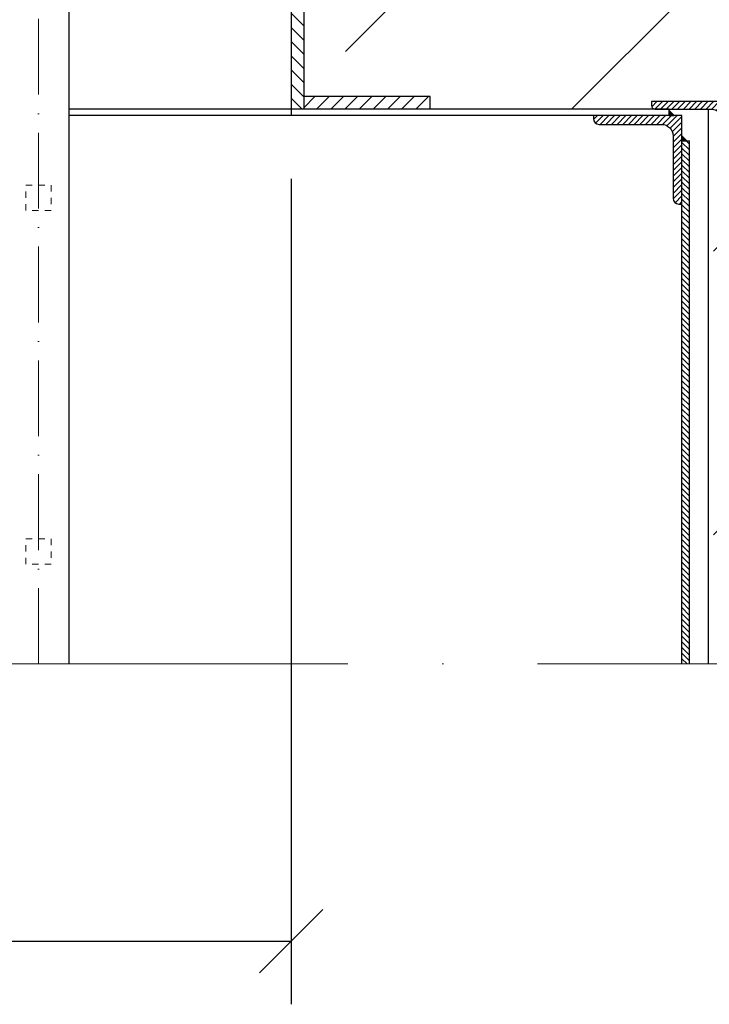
# Model space of a CAD drawing. Header units: millimetres. Extents: x -14064 to 10606674, y -83552 to 74051.
# Tile 113 of 256: x 24546 to 25092, y -26771 to -25992. Entities that reach past the tile are written whole.
import ezdxf

# ---------------------------------------------------------------- set-up
doc = ezdxf.new("R2010")
doc.units = ezdxf.units.MM
doc.linetypes.add('ACAD_ISO10W100', pattern=[18, 12, -3, 0, -3])
doc.linetypes.add('JIS_02_1.0', pattern=[2, 1, -1])
doc.layers.add('Bemaßung', color=7, linetype='Continuous', lineweight=9)
doc.dimstyles.new('DIN', dxfattribs={"dimtxt": 2.5, "dimasz": 2.5, "dimexe": 1.25, "dimexo": 0.625, "dimtad": 1, "dimtih": 1, "dimdec": 4, "dimdsep": 46, "dimlunit": 6, "dimtxsty": 'Standard', "dimcen": 2.5, "dimadec": 0, "dimazin": 0, "dimtfac": 1, "dimtdec": 4, "dimtmove": 0, "dimatfit": 3, "dimfxl": 0, "dimtvp": 1, "dimtolj": 1, "dimtzin": 0, "dimarcsym": 0})

# ---------------------------------------------------------------- blocks, each defined once
blk = doc.blocks.new('_Oblique')
at = {"color": 0, "linetype": 'ByBlock', "lineweight": -2}
blk.add_line((-0.5, -0.5), (0.5, 0.5), dxfattribs=at)
blk = doc.blocks.new('*D154')
at = {"layer": 'Bemaßung', "color": 0, "lineweight": -2, "transparency": 16777216}
for p, q in [((23761.05, -26118.13), (23761.05, -26771.39)), ((24761.05, -26118.13), (24761.05, -26771.39)), ((23761.05, -26721.39), (24761.05, -26721.39))]:
    blk.add_line(p, q, dxfattribs=at)
at = {"layer": 'DEFPOINTS', "color": 0, "transparency": 16777216}
for p in [(23761.05, -26068.13), (24761.05, -26068.13), (24761.05, -26721.39)]:
    blk.add_point(p, dxfattribs=at)
at = {"layer": 'Bemaßung', "color": 0, "lineweight": -2, "transparency": 16777216, "xscale": 50, "yscale": 50, "zscale": 50, "rotation": 180}
blk.add_blockref('_Oblique', (23761.05, -26721.39), dxfattribs=at)
at = {"layer": 'Bemaßung', "color": 0, "lineweight": -2, "transparency": 16777216, "xscale": 50, "yscale": 50, "zscale": 50}
blk.add_blockref('_Oblique', (24761.05, -26721.39), dxfattribs=at)
at = {"layer": 'Bemaßung', "color": 0, "transparency": 16777216, "insert": (24261.05, -26621.39), "char_height": 100, "attachment_point": 5}
blk.add_mtext('\\A1;%%c1.00', dxfattribs=at)

msp = doc.modelspace()

# ---------------------------------------------------------------- hatches: boundary and pattern name
at = {"lineweight": 9}
h = msp.add_hatch(dxfattribs=at)
h.set_pattern_fill('ANSI33', color=256, scale=50)
h.set_pattern_definition([(45, (-84081.94, 20679.62), (-224.5064, 224.5064), []), (45, (-83857.43, 20679.62), (-224.5064, 224.5064), [158.75, -79.375])])
h.paths.add_polyline_path([(25495.04788, -25693.42121), (25061.04788, -25687.62166), (25061.04788, -25617.3544), (24926.40041, -25617.3544, -1), (24905.69535, -25617.3544), (24771.04788, -25617.3544), (24771.04788, -25883.13168), (24871.04788, -25883.13168), (24871.04788, -25893.13168), (24771.04788, -25893.13168), (24771.04788, -26053.13168), (24871.04788, -26053.13168), (24871.04788, -26063.13166), (25049.06221, -26063.13168, -0.414213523), (25046.06221, -26060.13168), (25046.06221, -26057.13168), (25092.46221, -26057.13168), (25092.46221, -26047.13168), (25217.54925, -26047.13168), (25217.54925, -26045.13168), (25377.54925, -26045.13168), (25495.32415, -26047.13168)])
h.paths.add_polyline_path([(25495.33665, -26063.13168), (25106.06221, -26063.13168), (25106.06221, -26097.13168), (25095.04787, -26097.1342), (25095.04784, -26240.42118), (25095.04771, -26502.06449), (25495.67948, -26502.06449)])
edge = h.paths.add_edge_path()
edge.add_line((25061.04788, -24496.63269), (25057.54788, -24496.63269))
edge.add_arc((25057.54788, -24493.13269), 3.5, 180, 270, ccw=False)
edge.add_line((25054.04788, -24493.13269), (25054.04788, -24477.13269))
edge.add_arc((25047.04788, -24477.13269), 7, 0, 90)
edge.add_line((25047.04788, -24470.13269), (25003.04788, -24470.13269))
edge.add_arc((25003.04788, -24468.13269), 2, 180, 270, ccw=False)
edge.add_line((25001.04788, -24468.13269), (25001.04788, -24465.13269))
edge.add_arc((25003.04788, -24465.13269), 2, 90, 180, ccw=False)
edge.add_line((25003.04788, -24463.13269), (24911.04788, -24463.13269))
edge.add_line((24911.04788, -24463.13269), (24911.04788, -24763.13269))
edge.add_line((24911.04788, -24763.13269), (24771.04788, -24763.13269))
edge.add_line((24771.04788, -24763.13269), (24771.04788, -25617.3544))
edge.add_line((24771.04788, -25617.3544), (24905.69535, -25617.3544))
edge.add_arc((24916.04788, -25617.3544), 10.35253, 0, 180, ccw=False)
edge.add_line((24926.40041, -25617.3544), (25061.04788, -25617.3544))
edge.add_line((25061.04788, -25617.3544), (25061.04788, -25112.1659))
edge.add_line((25061.04788, -25112.1659), (25013.5476, -25112.1659))
edge.add_line((25013.5476, -25112.1659), (25013.5476, -25109.02554))
edge.add_line((25013.5476, -25109.02554), (25061.04788, -25109.02554))
edge.add_line((25061.04788, -25109.02554), (25061.04788, -24496.63269))
at = {"lineweight": 5}
h = msp.add_hatch(dxfattribs=at)
h.set_pattern_fill('ANSI31', color=256, scale=2.5, angle=90)
h.set_pattern_definition([(135, (-95948.868, 12463.646), (-5.6126601, -5.6126601), [])])
h.paths.add_polyline_path([(24771.04788, -26063.13262), (24761.04788, -26063.13261), (24761.04788, -24656.13168), (24771.04788, -24656.13168)])
h = msp.add_hatch(dxfattribs=at)
h.set_pattern_fill('ANSI31', color=256, scale=2.5)
h.set_pattern_definition([(45, (-92274.183, 11656.3565), (-5.6126601, 5.6126601), [])])
h.paths.add_polyline_path([(24771.04788, -26053.13168), (24871.04788, -26053.13168), (24871.04788, -26063.13168), (24771.04788, -26063.13168)])
at = {"lineweight": 9}
h = msp.add_hatch(dxfattribs=at)
h.set_pattern_fill('ANSI31', color=256)
h.set_pattern_definition([(45, (-69646.0063, 12486.646), (-2.24506403, 2.24506403), [])])
h.paths.add_polyline_path([(25000.04788, -26070.63168), (25000.04788, -26068.13168), (25070.04788, -26068.13168), (25070.04788, -26138.13168), (25067.54788, -26138.13168, -0.414213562), (25063.04788, -26133.63168), (25063.04788, -26084.13168, 0.414213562), (25054.04788, -26075.13168), (25004.54788, -26075.13168, -0.414213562)])
h.paths.add_polyline_path([(25046.06221, -26060.13168), (25046.06221, -26057.13168), (25106.06221, -26057.13168), (25106.06221, -26097.13168), (25103.06221, -26097.13168, -0.414213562), (25100.06221, -26094.13168), (25100.06221, -26069.13168, 0.414213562), (25094.06221, -26063.13168), (25049.06221, -26063.13168, -0.414213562)])
h = msp.add_hatch(color=256)
h.dxf.hatch_style = 1
h.paths.add_polyline_path([(25060.04788, -26064.13168), (25064.04788, -26068.13168), (25060.04788, -26068.13168)])
h = msp.add_hatch(color=256)
h.dxf.hatch_style = 1
h.paths.add_polyline_path([(25070.04788, -26084.13294), (25074.04788, -26088.13294), (25070.04788, -26088.13294)])
h = msp.add_hatch(dxfattribs=at)
h.set_pattern_fill('ANSI31', color=256, angle=90)
h.set_pattern_definition([(135, (-69646.0063, 12486.646), (-2.24506403, -2.24506403), [])])
h.paths.add_polyline_path([(25076.14678, -26502.06449), (25070.04788, -26502.06449), (25070.04788, -26088.13294), (25075.97239, -26088.13045)])

# ---------------------------------------------------------------- linework, layer by layer
for p, q in [((24761.04788, -24633.13168), (24761.04788, -26068.13168)), ((24771.04788, -24656.13168), (24771.04788, -26063.13262)), ((24585.19788, -24731.43168), (24585.19788, -26502.06449)), ((25060.04769, -26063.13168), (24585.19788, -26063.13162)), ((25070.04788, -26068.13168), (24585.19788, -26068.13168)), ((25060.04788, -26068.13168), (25060.04769, -26063.13168)), ((25070.04788, -26502.06449), (25070.04788, -26068.13168)), ((25091.04788, -26502.06449), (25091.04788, -26063.13168)), ((25070.04769, -26088.13294), (25075.97239, -26088.13045)), ((25076.14678, -26502.06449), (25075.97239, -26088.13045))]:
    msp.add_line(p, q)
at = {"linetype": 'ACAD_ISO10W100', "lineweight": 18, "ltscale": 5}
msp.add_line((24561.04788, -26502.06449), (24561.04788, -24731.43168), dxfattribs=at)
at = {"linetype": 'ACAD_ISO10W100', "lineweight": 18, "ltscale": 25}
msp.add_line((25706.04757, -26502.06449), (22964.96854, -26502.06449), dxfattribs=at)
msp.add_lwpolyline([(24871.04788, -26063.13168), (24871.04788, -26053.13168), (24771.04788, -26053.13168)])
msp.add_lwpolyline([(25106.06221, -26097.13168), (25106.06221, -26057.13168), (25046.06221, -26057.13168), (25046.06221, -26060.13168, 0.414213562), (25049.06221, -26063.13168), (25094.06221, -26063.13168, -0.414213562), (25100.06221, -26069.13168), (25100.06221, -26094.13168, 0.414213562), (25103.06221, -26097.13168), (25106.06221, -26097.13168)], format="xyb")
msp.add_lwpolyline([(25070.04788, -26138.13168), (25070.04788, -26068.13168), (25000.04788, -26068.13168), (25000.04788, -26070.63168, 0.414213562), (25004.54788, -26075.13168), (25054.04788, -26075.13168, -0.414213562), (25063.04788, -26084.13168), (25063.04788, -26133.63168, 0.414213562), (25067.54788, -26138.13168)], format="xyb", close=True)
for points in [[(25060.04788, -26064.13168), (25060.04788, -26068.13168), (25064.04788, -26068.13168)], [(25070.04788, -26084.13294), (25070.04788, -26088.13294), (25074.04788, -26088.13294)]]:
    msp.add_lwpolyline(points, close=True)
at = {"linetype": 'JIS_02_1.0', "lineweight": 9, "ltscale": 5}
for points in [[(24571.04788, -26143.13168), (24551.04788, -26143.13168), (24551.04788, -26123.13168), (24571.04788, -26123.13168)], [(24571.04788, -26423.13168), (24551.04788, -26423.13168), (24551.04788, -26403.13168), (24571.04788, -26403.13168)]]:
    msp.add_lwpolyline(points, close=True, dxfattribs=at)

# ---------------------------------------------------------------- dimensions: what is measured, and where the dimension line sits
at = {"layer": 'Bemaßung'}
dim = msp.add_linear_dim(base=(24761.04788, -26721.38857), p1=(23761.04788, -26068.13168), p2=(24761.04788, -26068.13168), text='%%c1.00', dimstyle='DIN', override={"dimscale": 100, "dimtxt": 1, "dimasz": 0.5, "dimexe": 0.5, "dimexo": 0.5, "dimgap": 0.5, "dimtih": 0, "dimdec": 2, "dimblk1": 'Oblique', "dimblk2": 'Oblique', "dimsah": 1, "dimtmove": 2}, dxfattribs=at)
dim.commit()
dim.dimension.update_dxf_attribs({"geometry": '*D154', "text_midpoint": (24261.04788, -26621.38857)})

doc.saveas('drawing.dxf')
